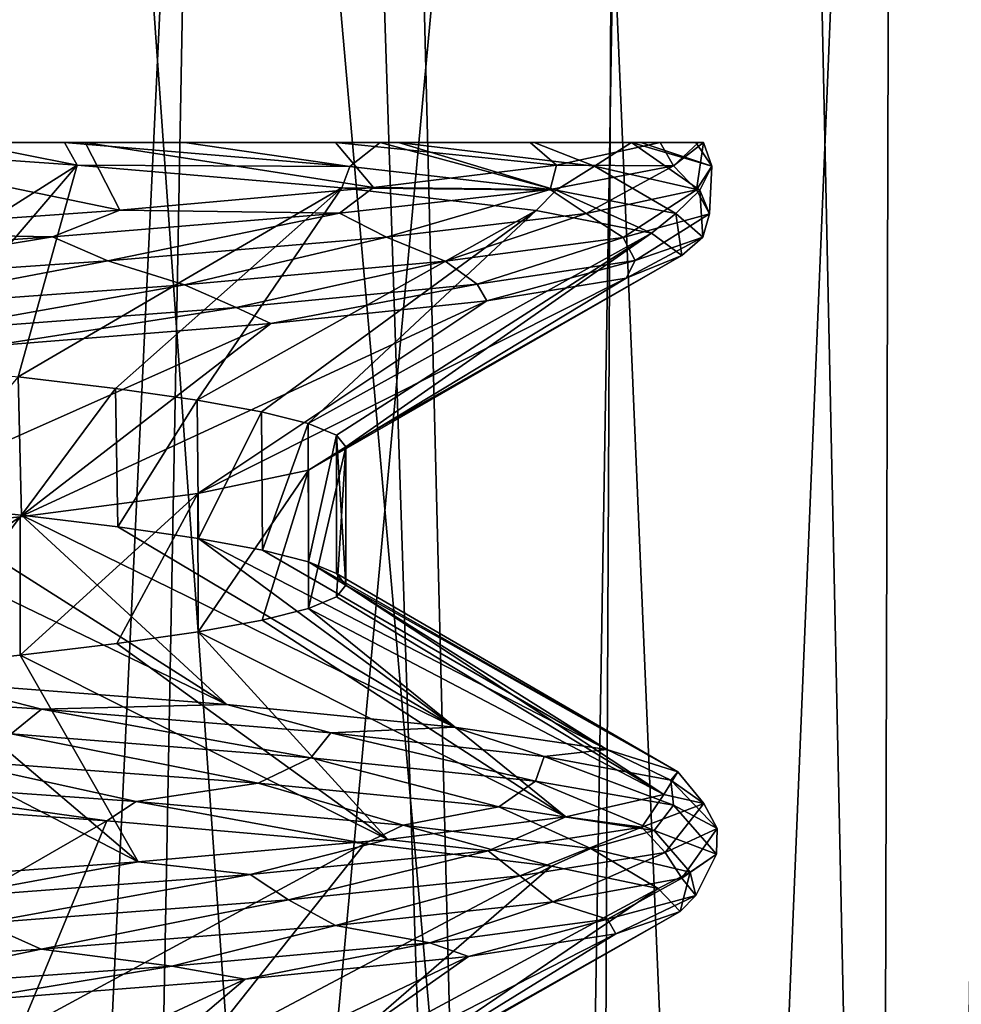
# Model space of a CAD drawing. Header units: millimetres. Extents: x -147 to 182, y -41 to 41.
# Tile 153 of 256: x 1.25 to 2.26, y 31.48 to 32.53. Entities that reach past the tile are written whole.
import ezdxf

# ---------------------------------------------------------------- set-up
doc = ezdxf.new("R2010")
doc.units = ezdxf.units.MM
doc.header["$LTSCALE"] = 51.403556
for name, color, linetype in [('151', 7, 'CONTINUOUS'), ('152', 7, 'CONTINUOUS'), ('155', 7, 'CONTINUOUS'), ('160', 7, 'CONTINUOUS'), ('161', 7, 'CONTINUOUS'), ('162', 7, 'CONTINUOUS'), ('167', 7, 'CONTINUOUS'), ('168', 7, 'CONTINUOUS'), ('171', 7, 'CONTINUOUS'), ('172', 7, 'CONTINUOUS'), ('187', 7, 'CONTINUOUS'), ('188', 7, 'CONTINUOUS')]:
    doc.layers.add(name, color=color, linetype=linetype)

msp = doc.modelspace()

# ---------------------------------------------------------------- linework, layer by layer
at = {"layer": '151', "color": 7, "linetype": 'CONTINUOUS'}
for points in [[(1.5599, 32.049, 0.356), (1.6, 32.074), (1.5599, 31.901, 0.356), (1.5599, 32.049, 0.356)], [(1.5599, 31.901, 0.356), (1.6, 32.074), (1.5899, 31.9135, 0.1791), (1.5599, 31.901, 0.356)], [(1.6, 32.074), (1.6, 31.926), (1.5899, 31.9135, 0.1791), (1.6, 32.074)], [(1.4415, 32.024, 0.6942), (1.5599, 32.049, 0.356), (1.4416, 31.876, 0.6942), (1.4415, 32.024, 0.6942)], [(1.4416, 31.876, 0.6942), (1.5599, 32.049, 0.356), (1.5102, 31.8885, 0.5285), (1.4416, 31.876, 0.6942)], [(1.5102, 31.8885, 0.5285), (1.5599, 32.049, 0.356), (1.5599, 31.901, 0.356), (1.5102, 31.8885, 0.5285)], [(1.2509, 31.999, 0.9976), (1.4415, 32.024, 0.6942), (1.251, 31.851, 0.9976), (1.2509, 31.999, 0.9976)], [(1.251, 31.851, 0.9976), (1.4415, 32.024, 0.6942), (1.3547, 31.8635, 0.8513), (1.251, 31.851, 0.9976)], [(1.3547, 31.8635, 0.8513), (1.4415, 32.024, 0.6942), (1.4416, 31.876, 0.6942), (1.3547, 31.8635, 0.8513)], [(0.9976, 31.974, 1.2509), (1.2509, 31.999, 0.9976), (0.9976, 31.826, 1.2509), (0.9976, 31.974, 1.2509)], [(0.9976, 31.826, 1.2509), (1.2509, 31.999, 0.9976), (1.1313, 31.8385, 1.1314), (0.9976, 31.826, 1.2509)], [(1.1313, 31.8385, 1.1314), (1.2509, 31.999, 0.9976), (1.251, 31.851, 0.9976), (1.1313, 31.8385, 1.1314)]]:
    msp.add_3dface(points, dxfattribs=at)
at = {"layer": '152', "color": 7, "linetype": 'CONTINUOUS'}
for points in [[(1.3208, 32.4, 1.2847), (1.0067, 32.4, 1.4953), (1.2137, 32.4, 0.2991), (1.3208, 32.4, 1.2847)], [(1.1897, 32.4, -1.5812), (1.2984, 32.4, -1.5014), (1.2137, 32.4, -0.2991), (1.1897, 32.4, -1.5812)], [(1.25, 32.4), (1.3208, 32.4, 1.2847), (1.2137, 32.4, 0.2991), (1.25, 32.4)], [(1.2137, 32.4, -0.2991), (1.2984, 32.4, -1.5014), (1.25, 32.4), (1.2137, 32.4, -0.2991)], [(1.2984, 32.4, -1.5014), (1.3208, 32.4, 1.2847), (1.25, 32.4), (1.2984, 32.4, -1.5014)], [(1.4271, 32.4, -1.3882), (1.3208, 32.4, 1.2847), (1.2984, 32.4, -1.5014), (1.4271, 32.4, -1.3882)], [(1.5888, 32.4, 1.0091), (1.3208, 32.4, 1.2847), (1.4271, 32.4, -1.3882), (1.5888, 32.4, 1.0091)], [(1.6367, 32.4, -1.1455), (1.5888, 32.4, 1.0091), (1.4271, 32.4, -1.3882), (1.6367, 32.4, -1.1455)], [(1.7977, 32.4, 0.6792), (1.5888, 32.4, 1.0091), (1.6565, 32.4, -1.1174), (1.7977, 32.4, 0.6792)], [(1.6565, 32.4, -1.1174), (1.5888, 32.4, 1.0091), (1.6367, 32.4, -1.1455), (1.6565, 32.4, -1.1174)], [(1.8019, 32.4, -0.8678), (1.7977, 32.4, 0.6792), (1.6565, 32.4, -1.1174), (1.8019, 32.4, -0.8678)], [(1.9367, 32.4, 0.3076), (1.7977, 32.4, 0.6792), (1.9161, 32.4, -0.5654), (1.9367, 32.4, 0.3076)], [(1.9161, 32.4, -0.5654), (1.7977, 32.4, 0.6792), (1.906, 32.4, -0.6001), (1.9161, 32.4, -0.5654)], [(1.906, 32.4, -0.6001), (1.7977, 32.4, 0.6792), (1.8019, 32.4, -0.8678), (1.906, 32.4, -0.6001)], [(1.9751, 32.4, -0.2502), (1.9367, 32.4, 0.3076), (1.9161, 32.4, -0.5654), (1.9751, 32.4, -0.2502)], [(1.978, 32.4, 0.0557), (1.9367, 32.4, 0.3076), (1.9834, 32.4, -0.0804), (1.978, 32.4, 0.0557)], [(1.9834, 32.4, -0.0804), (1.9367, 32.4, 0.3076), (1.9751, 32.4, -0.2502), (1.9834, 32.4, -0.0804)]]:
    msp.add_3dface(points, dxfattribs=at)
at = {"layer": '155', "color": 7, "linetype": 'CONTINUOUS'}
for points in [[(1.2523, 32.0008, -0.9958), (1.2489, 32.1492, -1.0001), (1.1332, 32.0133, -1.1296), (1.2523, 32.0008, -0.9958)], [(1.3533, 32.1367, -0.8535), (1.2489, 32.1492, -1.0001), (1.2523, 32.0008, -0.9958), (1.3533, 32.1367, -0.8535)], [(1.3557, 31.9883, -0.8497), (1.3533, 32.1367, -0.8535), (1.2523, 32.0008, -0.9958), (1.3557, 31.9883, -0.8497)], [(1.4406, 32.1242, -0.6961), (1.3533, 32.1367, -0.8535), (1.3557, 31.9883, -0.8497), (1.4406, 32.1242, -0.6961)], [(1.4422, 31.9759, -0.6929), (1.4406, 32.1242, -0.6961), (1.3557, 31.9883, -0.8497), (1.4422, 31.9759, -0.6929)], [(1.5097, 32.1116, -0.53), (1.4406, 32.1242, -0.6961), (1.4422, 31.9759, -0.6929), (1.5097, 32.1116, -0.53)], [(1.5106, 31.9634, -0.5274), (1.5097, 32.1116, -0.53), (1.4422, 31.9759, -0.6929), (1.5106, 31.9634, -0.5274)], [(1.5596, 32.0991, -0.3571), (1.5097, 32.1116, -0.53), (1.5106, 31.9634, -0.5274), (1.5596, 32.0991, -0.3571)], [(1.56, 31.9509, -0.3553), (1.5596, 32.0991, -0.3571), (1.5106, 31.9634, -0.5274), (1.56, 31.9509, -0.3553)], [(1.5899, 32.0866, -0.1797), (1.5596, 32.0991, -0.3571), (1.56, 31.9509, -0.3553), (1.5899, 32.0866, -0.1797)], [(1.59, 31.9384, -0.1788), (1.5899, 32.0866, -0.1797), (1.56, 31.9509, -0.3553), (1.59, 31.9384, -0.1788)], [(1.6, 31.926), (1.6, 32.074), (1.5899, 32.0866, -0.1797), (1.6, 31.926)], [(1.6, 31.926), (1.5899, 32.0866, -0.1797), (1.59, 31.9384, -0.1788), (1.6, 31.926)]]:
    msp.add_3dface(points, dxfattribs=at)
at = {"layer": '160', "color": 7, "linetype": 'CONTINUOUS'}
for points in [[(1.0067, 32.4, 1.4953), (1.3208, 32.4, 1.2847), (1.3577, 32.3277, 1.415), (1.0067, 32.4, 1.4953)], [(1.0226, 32.3037, 1.6733), (1.0067, 32.4, 1.4953), (1.3577, 32.3277, 1.415), (1.0226, 32.3037, 1.6733)], [(1.3208, 32.4, 1.2847), (1.5888, 32.4, 1.0091), (1.6296, 32.3518, 1.0908), (1.3208, 32.4, 1.2847)], [(1.3577, 32.3277, 1.415), (1.3208, 32.4, 1.2847), (1.6296, 32.3518, 1.0908), (1.3577, 32.3277, 1.415)], [(1.5888, 32.4, 1.0091), (1.7977, 32.4, 0.6792), (1.8257, 32.3759, 0.7159), (1.5888, 32.4, 1.0091)], [(1.6296, 32.3518, 1.0908), (1.5888, 32.4, 1.0091), (1.8257, 32.3759, 0.7159), (1.6296, 32.3518, 1.0908)], [(1.7977, 32.4, 0.6792), (1.9367, 32.4, 0.3076), (1.8257, 32.3759, 0.7159), (1.7977, 32.4, 0.6792)], [(1.1332, 32.0133, -1.1296), (0.9999, 32.0258, -1.2491), (1.4726, 31.7979, -1.295), (1.1332, 32.0133, -1.1296)], [(1.4726, 31.7979, -1.295), (0.9999, 32.0258, -1.2491), (1.1606, 31.822, -1.5807), (1.4726, 31.7979, -1.295)], [(1.2523, 32.0008, -0.9958), (1.1332, 32.0133, -1.1296), (1.4726, 31.7979, -1.295), (1.2523, 32.0008, -0.9958)], [(1.3557, 31.9883, -0.8497), (1.2523, 32.0008, -0.9958), (1.7161, 31.7738, -0.949), (1.3557, 31.9883, -0.8497)], [(1.7161, 31.7738, -0.949), (1.2523, 32.0008, -0.9958), (1.4726, 31.7979, -1.295), (1.7161, 31.7738, -0.949)], [(1.4422, 31.9759, -0.6929), (1.3557, 31.9883, -0.8497), (1.7161, 31.7738, -0.949), (1.4422, 31.9759, -0.6929)], [(1.5106, 31.9634, -0.5274), (1.4422, 31.9759, -0.6929), (1.8797, 31.7497, -0.5588), (1.5106, 31.9634, -0.5274)], [(1.8797, 31.7497, -0.5588), (1.4422, 31.9759, -0.6929), (1.7161, 31.7738, -0.949), (1.8797, 31.7497, -0.5588)], [(1.56, 31.9509, -0.3553), (1.5106, 31.9634, -0.5274), (1.8797, 31.7497, -0.5588), (1.56, 31.9509, -0.3553)], [(1.59, 31.9384, -0.1788), (1.56, 31.9509, -0.3553), (1.9558, 31.7257, -0.1426), (1.59, 31.9384, -0.1788)], [(1.9558, 31.7257, -0.1426), (1.56, 31.9509, -0.3553), (1.8797, 31.7497, -0.5588), (1.9558, 31.7257, -0.1426)], [(1.6, 31.926), (1.59, 31.9384, -0.1788), (1.9558, 31.7257, -0.1426), (1.6, 31.926)], [(1.5899, 31.9135, 0.1791), (1.6, 31.926), (1.9409, 31.7016, 0.2802), (1.5899, 31.9135, 0.1791)], [(1.9409, 31.7016, 0.2802), (1.6, 31.926), (1.9558, 31.7257, -0.1426), (1.9409, 31.7016, 0.2802)], [(1.5599, 31.901, 0.356), (1.5899, 31.9135, 0.1791), (1.9409, 31.7016, 0.2802), (1.5599, 31.901, 0.356)], [(1.5102, 31.8885, 0.5285), (1.5599, 31.901, 0.356), (1.8356, 31.6775, 0.69), (1.5102, 31.8885, 0.5285)], [(1.8356, 31.6775, 0.69), (1.5599, 31.901, 0.356), (1.9409, 31.7016, 0.2802), (1.8356, 31.6775, 0.69)], [(1.4416, 31.876, 0.6942), (1.5102, 31.8885, 0.5285), (1.8356, 31.6775, 0.69), (1.4416, 31.876, 0.6942)], [(1.3547, 31.8635, 0.8513), (1.4416, 31.876, 0.6942), (1.6449, 31.6534, 1.0677), (1.3547, 31.8635, 0.8513)], [(1.6449, 31.6534, 1.0677), (1.4416, 31.876, 0.6942), (1.8356, 31.6775, 0.69), (1.6449, 31.6534, 1.0677)], [(1.251, 31.851, 0.9976), (1.3547, 31.8635, 0.8513), (1.6449, 31.6534, 1.0677), (1.251, 31.851, 0.9976)], [(1.1313, 31.8385, 1.1314), (1.251, 31.851, 0.9976), (1.3776, 31.6293, 1.3957), (1.1313, 31.8385, 1.1314)], [(1.3776, 31.6293, 1.3957), (1.251, 31.851, 0.9976), (1.6449, 31.6534, 1.0677), (1.3776, 31.6293, 1.3957)], [(0.9976, 31.826, 1.2509), (1.1313, 31.8385, 1.1314), (1.3776, 31.6293, 1.3957), (0.9976, 31.826, 1.2509)], [(1.0461, 31.6052, 1.6587), (0.9976, 31.826, 1.2509), (1.3776, 31.6293, 1.3957), (1.0461, 31.6052, 1.6587)]]:
    msp.add_3dface(points, dxfattribs=at)
at = {"layer": '161', "color": 7, "linetype": 'CONTINUOUS'}
for points in [[(0.967, 32.4, -1.706), (0.9943, 32.1743, -1.2536), (1.3122, 32.3758, -1.4572), (0.967, 32.4, -1.706)], [(0.9943, 32.1743, -1.2536), (1.1287, 32.1618, -1.1341), (1.3122, 32.3758, -1.4572), (0.9943, 32.1743, -1.2536)], [(1.1287, 32.1618, -1.1341), (1.2489, 32.1492, -1.0001), (1.3122, 32.3758, -1.4572), (1.1287, 32.1618, -1.1341)], [(1.3122, 32.3758, -1.4572), (1.2489, 32.1492, -1.0001), (1.5957, 32.3516, -1.1399), (1.3122, 32.3758, -1.4572)], [(1.2489, 32.1492, -1.0001), (1.3533, 32.1367, -0.8535), (1.5957, 32.3516, -1.1399), (1.2489, 32.1492, -1.0001)], [(1.3533, 32.1367, -0.8535), (1.4406, 32.1242, -0.6961), (1.5957, 32.3516, -1.1399), (1.3533, 32.1367, -0.8535)], [(1.5957, 32.3516, -1.1399), (1.4406, 32.1242, -0.6961), (1.804, 32.3273, -0.7688), (1.5957, 32.3516, -1.1399)], [(1.4406, 32.1242, -0.6961), (1.5097, 32.1116, -0.53), (1.804, 32.3273, -0.7688), (1.4406, 32.1242, -0.6961)], [(1.5097, 32.1116, -0.53), (1.5596, 32.0991, -0.3571), (1.804, 32.3273, -0.7688), (1.5097, 32.1116, -0.53)], [(1.804, 32.3273, -0.7688), (1.5596, 32.0991, -0.3571), (1.9274, 32.3031, -0.3616), (1.804, 32.3273, -0.7688)], [(1.5596, 32.0991, -0.3571), (1.5899, 32.0866, -0.1797), (1.9274, 32.3031, -0.3616), (1.5596, 32.0991, -0.3571)], [(1.5899, 32.0866, -0.1797), (1.6, 32.074), (1.9274, 32.3031, -0.3616), (1.5899, 32.0866, -0.1797)], [(1.9274, 32.3031, -0.3616), (1.6, 32.074), (1.96, 32.2789, 0.0627), (1.9274, 32.3031, -0.3616)], [(1.6, 32.074), (1.5599, 32.049, 0.356), (1.96, 32.2789, 0.0627), (1.6, 32.074)], [(1.96, 32.2789, 0.0627), (1.5599, 32.049, 0.356), (1.9003, 32.2547, 0.484), (1.96, 32.2789, 0.0627)], [(1.5599, 32.049, 0.356), (1.4415, 32.024, 0.6942), (1.9003, 32.2547, 0.484), (1.5599, 32.049, 0.356)], [(1.9003, 32.2547, 0.484), (1.4415, 32.024, 0.6942), (1.7512, 32.2304, 0.8825), (1.9003, 32.2547, 0.484)], [(1.4415, 32.024, 0.6942), (1.2509, 31.999, 0.9976), (1.7512, 32.2304, 0.8825), (1.4415, 32.024, 0.6942)], [(1.7512, 32.2304, 0.8825), (1.2509, 31.999, 0.9976), (1.5196, 32.2062, 1.2395), (1.7512, 32.2304, 0.8825)], [(1.2509, 31.999, 0.9976), (0.9976, 31.974, 1.2509), (1.5196, 32.2062, 1.2395), (1.2509, 31.999, 0.9976)], [(1.5196, 32.2062, 1.2395), (0.9976, 31.974, 1.2509), (1.2165, 32.182, 1.5381), (1.5196, 32.2062, 1.2395)], [(1.0042, 31.6976, -1.6844), (0.9977, 31.474, -1.2509), (1.3439, 31.6733, -1.4281), (1.0042, 31.6976, -1.6844)], [(0.9977, 31.474, -1.2509), (1.251, 31.449, -0.9975), (1.3439, 31.6733, -1.4281), (0.9977, 31.474, -1.2509)], [(1.3439, 31.6733, -1.4281), (1.251, 31.449, -0.9975), (1.6203, 31.6491, -1.1046), (1.3439, 31.6733, -1.4281)], [(1.251, 31.449, -0.9975), (1.4416, 31.424, -0.6942), (1.6203, 31.6491, -1.1046), (1.251, 31.449, -0.9975)], [(1.6203, 31.6491, -1.1046), (1.4416, 31.424, -0.6942), (1.8204, 31.6249, -0.7291), (1.6203, 31.6491, -1.1046)], [(1.4416, 31.424, -0.6942), (1.5599, 31.399, -0.356), (1.8204, 31.6249, -0.7291), (1.4416, 31.424, -0.6942)], [(1.8204, 31.6249, -0.7291), (1.5599, 31.399, -0.356), (1.9348, 31.6007, -0.3193), (1.8204, 31.6249, -0.7291)], [(1.5599, 31.399, -0.356), (1.6, 31.374), (1.9348, 31.6007, -0.3193), (1.5599, 31.399, -0.356)], [(1.9348, 31.6007, -0.3193), (1.6, 31.374), (1.9582, 31.5764, 0.1056), (1.9348, 31.6007, -0.3193)], [(1.6, 31.374), (1.5599, 31.349, 0.356), (1.9582, 31.5764, 0.1056), (1.6, 31.374)], [(1.9582, 31.5764, 0.1056), (1.5599, 31.349, 0.356), (1.8893, 31.5522, 0.5255), (1.9582, 31.5764, 0.1056)], [(1.5599, 31.349, 0.356), (1.4416, 31.324, 0.6942), (1.8893, 31.5522, 0.5255), (1.5599, 31.349, 0.356)], [(1.8893, 31.5522, 0.5255), (1.4416, 31.324, 0.6942), (1.7314, 31.528, 0.9207), (1.8893, 31.5522, 0.5255)], [(1.4416, 31.324, 0.6942), (1.251, 31.299, 0.9976), (1.7314, 31.528, 0.9207), (1.4416, 31.324, 0.6942)], [(1.7314, 31.528, 0.9207), (1.251, 31.299, 0.9976), (1.4921, 31.5038, 1.2725), (1.7314, 31.528, 0.9207)], [(1.251, 31.299, 0.9976), (0.9976, 31.274, 1.2509), (1.4921, 31.5038, 1.2725), (1.251, 31.299, 0.9976)], [(1.4921, 31.5038, 1.2725), (0.9976, 31.274, 1.2509), (1.1825, 31.4796, 1.5644), (1.4921, 31.5038, 1.2725)]]:
    msp.add_3dface(points, dxfattribs=at)
at = {"layer": '162', "color": 7, "linetype": 'CONTINUOUS'}
for points in [[(1.1897, 32.4, -1.5812), (0.967, 32.4, -1.706), (1.3122, 32.3758, -1.4572), (1.1897, 32.4, -1.5812)], [(1.2984, 32.4, -1.5014), (1.1897, 32.4, -1.5812), (1.3122, 32.3758, -1.4572), (1.2984, 32.4, -1.5014)], [(1.4271, 32.4, -1.3882), (1.2984, 32.4, -1.5014), (1.6042, 32.3744, -1.1688), (1.4271, 32.4, -1.3882)], [(1.2984, 32.4, -1.5014), (1.3122, 32.3758, -1.4572), (1.6042, 32.3744, -1.1688), (1.2984, 32.4, -1.5014)], [(1.6367, 32.4, -1.1455), (1.4271, 32.4, -1.3882), (1.6042, 32.3744, -1.1688), (1.6367, 32.4, -1.1455)], [(1.6367, 32.4, -1.1455), (1.6042, 32.3744, -1.1688), (1.8255, 32.3492, -0.7793), (1.6367, 32.4, -1.1455)], [(1.6565, 32.4, -1.1174), (1.6367, 32.4, -1.1455), (1.8255, 32.3492, -0.7793), (1.6565, 32.4, -1.1174)], [(1.8019, 32.4, -0.8678), (1.6565, 32.4, -1.1174), (1.8664, 32.3746, -0.7138), (1.8019, 32.4, -0.8678)], [(1.6565, 32.4, -1.1174), (1.8255, 32.3492, -0.7793), (1.8664, 32.3746, -0.7138), (1.6565, 32.4, -1.1174)], [(1.906, 32.4, -0.6001), (1.8019, 32.4, -0.8678), (1.8664, 32.3746, -0.7138), (1.906, 32.4, -0.6001)], [(1.8257, 32.3759, 0.7159), (1.9367, 32.4, 0.3076), (1.9511, 32.3751, 0.3646), (1.8257, 32.3759, 0.7159)], [(1.906, 32.4, -0.6001), (1.8664, 32.3746, -0.7138), (1.9794, 32.3491, -0.2732), (1.906, 32.4, -0.6001)], [(1.9161, 32.4, -0.5654), (1.906, 32.4, -0.6001), (1.9922, 32.3747, -0.1548), (1.9161, 32.4, -0.5654)], [(1.906, 32.4, -0.6001), (1.9794, 32.3491, -0.2732), (1.9922, 32.3747, -0.1548), (1.906, 32.4, -0.6001)], [(1.9751, 32.4, -0.2502), (1.9161, 32.4, -0.5654), (1.9922, 32.3747, -0.1548), (1.9751, 32.4, -0.2502)], [(1.9367, 32.4, 0.3076), (1.978, 32.4, 0.0557), (1.9511, 32.3751, 0.3646), (1.9367, 32.4, 0.3076)], [(1.978, 32.4, 0.0557), (1.9834, 32.4, -0.0804), (1.9511, 32.3751, 0.3646), (1.978, 32.4, 0.0557)], [(1.9834, 32.4, -0.0804), (1.9758, 32.3493, 0.2986), (1.9511, 32.3751, 0.3646), (1.9834, 32.4, -0.0804)], [(1.9834, 32.4, -0.0804), (1.9751, 32.4, -0.2502), (1.9922, 32.3747, -0.1548), (1.9834, 32.4, -0.0804)], [(1.9834, 32.4, -0.0804), (1.9922, 32.3747, -0.1548), (1.9758, 32.3493, 0.2986), (1.9834, 32.4, -0.0804)], [(1.3122, 32.3758, -1.4572), (1.5957, 32.3516, -1.1399), (1.6042, 32.3744, -1.1688), (1.3122, 32.3758, -1.4572)], [(1.6296, 32.3518, 1.0908), (1.8257, 32.3759, 0.7159), (1.8189, 32.3498, 0.7946), (1.6296, 32.3518, 1.0908)], [(1.8257, 32.3759, 0.7159), (1.9511, 32.3751, 0.3646), (1.8189, 32.3498, 0.7946), (1.8257, 32.3759, 0.7159)], [(1.6042, 32.3744, -1.1688), (1.5957, 32.3516, -1.1399), (1.8255, 32.3492, -0.7793), (1.6042, 32.3744, -1.1688)], [(1.9511, 32.3751, 0.3646), (1.8575, 32.324, 0.7365), (1.8189, 32.3498, 0.7946), (1.9511, 32.3751, 0.3646)], [(1.8255, 32.3492, -0.7793), (1.9538, 32.324, -0.35), (1.8664, 32.3746, -0.7138), (1.8255, 32.3492, -0.7793)], [(1.9758, 32.3493, 0.2986), (1.8575, 32.324, 0.7365), (1.9511, 32.3751, 0.3646), (1.9758, 32.3493, 0.2986)], [(1.8664, 32.3746, -0.7138), (1.9538, 32.324, -0.35), (1.9794, 32.3491, -0.2732), (1.8664, 32.3746, -0.7138)], [(1.9922, 32.3747, -0.1548), (1.9899, 32.3237, 0.1815), (1.9758, 32.3493, 0.2986), (1.9922, 32.3747, -0.1548)], [(1.9794, 32.3491, -0.2732), (1.9899, 32.3237, 0.1815), (1.9922, 32.3747, -0.1548), (1.9794, 32.3491, -0.2732)], [(1.3577, 32.3277, 1.415), (1.6296, 32.3518, 1.0908), (1.5933, 32.3245, 1.1838), (1.3577, 32.3277, 1.415)], [(1.6296, 32.3518, 1.0908), (1.8189, 32.3498, 0.7946), (1.5933, 32.3245, 1.1838), (1.6296, 32.3518, 1.0908)], [(1.8189, 32.3498, 0.7946), (1.6435, 32.2986, 1.1365), (1.5933, 32.3245, 1.1838), (1.8189, 32.3498, 0.7946)], [(1.5957, 32.3516, -1.1399), (1.804, 32.3273, -0.7688), (1.8255, 32.3492, -0.7793), (1.5957, 32.3516, -1.1399)], [(1.8575, 32.324, 0.7365), (1.6435, 32.2986, 1.1365), (1.8189, 32.3498, 0.7946), (1.8575, 32.324, 0.7365)], [(1.804, 32.3273, -0.7688), (1.9274, 32.3031, -0.3616), (1.8255, 32.3492, -0.7793), (1.804, 32.3273, -0.7688)], [(1.8255, 32.3492, -0.7793), (1.9274, 32.3031, -0.3616), (1.9538, 32.324, -0.35), (1.8255, 32.3492, -0.7793)], [(1.9758, 32.3493, 0.2986), (1.8973, 32.2983, 0.6268), (1.8575, 32.324, 0.7365), (1.9758, 32.3493, 0.2986)], [(1.9899, 32.3237, 0.1815), (1.8973, 32.2983, 0.6268), (1.9758, 32.3493, 0.2986), (1.9899, 32.3237, 0.1815)], [(1.9538, 32.324, -0.35), (1.9825, 32.2988, 0.0971), (1.9794, 32.3491, -0.2732), (1.9538, 32.324, -0.35)], [(1.9794, 32.3491, -0.2732), (1.9825, 32.2988, 0.0971), (1.9899, 32.3237, 0.1815), (1.9794, 32.3491, -0.2732)], [(1.0226, 32.3037, 1.6733), (1.3577, 32.3277, 1.415), (1.2857, 32.2992, 1.5122), (1.0226, 32.3037, 1.6733)], [(1.3577, 32.3277, 1.415), (1.5933, 32.3245, 1.1838), (1.2857, 32.2992, 1.5122), (1.3577, 32.3277, 1.415)], [(1.5933, 32.3245, 1.1838), (1.3448, 32.2733, 1.4779), (1.2857, 32.2992, 1.5122), (1.5933, 32.3245, 1.1838)], [(1.6435, 32.2986, 1.1365), (1.3448, 32.2733, 1.4779), (1.5933, 32.3245, 1.1838), (1.6435, 32.2986, 1.1365)], [(1.8575, 32.324, 0.7365), (1.7064, 32.2729, 1.0397), (1.6435, 32.2986, 1.1365), (1.8575, 32.324, 0.7365)], [(1.8973, 32.2983, 0.6268), (1.7064, 32.2729, 1.0397), (1.8575, 32.324, 0.7365), (1.8973, 32.2983, 0.6268)], [(1.9899, 32.3237, 0.1815), (1.9102, 32.2736, 0.5393), (1.8973, 32.2983, 0.6268), (1.9899, 32.3237, 0.1815)], [(1.9825, 32.2988, 0.0971), (1.9102, 32.2736, 0.5393), (1.9899, 32.3237, 0.1815), (1.9825, 32.2988, 0.0971)], [(1.9274, 32.3031, -0.3616), (1.96, 32.2789, 0.0627), (1.9538, 32.324, -0.35), (1.9274, 32.3031, -0.3616)], [(1.9538, 32.324, -0.35), (1.96, 32.2789, 0.0627), (1.9825, 32.2988, 0.0971), (1.9538, 32.324, -0.35)], [(1.0226, 32.3037, 1.6733), (1.2857, 32.2992, 1.5122), (0.9122, 32.2739, 1.7629), (1.0226, 32.3037, 1.6733)], [(1.2857, 32.2992, 1.5122), (0.9768, 32.2479, 1.7432), (0.9122, 32.2739, 1.7629), (1.2857, 32.2992, 1.5122)], [(1.3448, 32.2733, 1.4779), (0.9768, 32.2479, 1.7432), (1.2857, 32.2992, 1.5122), (1.3448, 32.2733, 1.4779)], [(1.6435, 32.2986, 1.1365), (1.4271, 32.2475, 1.3987), (1.3448, 32.2733, 1.4779), (1.6435, 32.2986, 1.1365)], [(1.7064, 32.2729, 1.0397), (1.4271, 32.2475, 1.3987), (1.6435, 32.2986, 1.1365), (1.7064, 32.2729, 1.0397)], [(1.8973, 32.2983, 0.6268), (1.7406, 32.2484, 0.954), (1.7064, 32.2729, 1.0397), (1.8973, 32.2983, 0.6268)], [(1.9102, 32.2736, 0.5393), (1.7406, 32.2484, 0.954), (1.8973, 32.2983, 0.6268), (1.9102, 32.2736, 0.5393)], [(1.96, 32.2789, 0.0627), (1.9003, 32.2547, 0.484), (1.9825, 32.2988, 0.0971), (1.96, 32.2789, 0.0627)], [(1.9825, 32.2988, 0.0971), (1.9003, 32.2547, 0.484), (1.9102, 32.2736, 0.5393), (1.9825, 32.2988, 0.0971)], [(1.3448, 32.2733, 1.4779), (1.0738, 32.2221, 1.6852), (0.9768, 32.2479, 1.7432), (1.3448, 32.2733, 1.4779)], [(1.4271, 32.2475, 1.3987), (1.0738, 32.2221, 1.6852), (1.3448, 32.2733, 1.4779), (1.4271, 32.2475, 1.3987)], [(1.7064, 32.2729, 1.0397), (1.4823, 32.2232, 1.3201), (1.4271, 32.2475, 1.3987), (1.7064, 32.2729, 1.0397)], [(1.7406, 32.2484, 0.954), (1.4823, 32.2232, 1.3201), (1.7064, 32.2729, 1.0397), (1.7406, 32.2484, 0.954)], [(1.9102, 32.2736, 0.5393), (1.7512, 32.2304, 0.8825), (1.7406, 32.2484, 0.954), (1.9102, 32.2736, 0.5393)], [(1.9003, 32.2547, 0.484), (1.7512, 32.2304, 0.8825), (1.9102, 32.2736, 0.5393), (1.9003, 32.2547, 0.484)], [(1.4271, 32.2475, 1.3987), (1.1484, 32.198, 1.6189), (1.0738, 32.2221, 1.6852), (1.4271, 32.2475, 1.3987)], [(1.4823, 32.2232, 1.3201), (1.1484, 32.198, 1.6189), (1.4271, 32.2475, 1.3987), (1.4823, 32.2232, 1.3201)], [(1.7406, 32.2484, 0.954), (1.5196, 32.2062, 1.2395), (1.4823, 32.2232, 1.3201), (1.7406, 32.2484, 0.954)], [(1.7512, 32.2304, 0.8825), (1.5196, 32.2062, 1.2395), (1.7406, 32.2484, 0.954), (1.7512, 32.2304, 0.8825)], [(1.4823, 32.2232, 1.3201), (1.2165, 32.182, 1.5381), (1.1484, 32.198, 1.6189), (1.4823, 32.2232, 1.3201)], [(1.5196, 32.2062, 1.2395), (1.2165, 32.182, 1.5381), (1.4823, 32.2232, 1.3201), (1.5196, 32.2062, 1.2395)], [(1.1606, 31.822, -1.5807), (0.8983, 31.8183, -1.77), (1.2738, 31.793, -1.5223), (1.1606, 31.822, -1.5807)], [(0.8983, 31.8183, -1.77), (1.2414, 31.7664, -1.5658), (1.2738, 31.793, -1.5223), (0.8983, 31.8183, -1.77)], [(1.4726, 31.7979, -1.295), (1.1606, 31.822, -1.5807), (1.2738, 31.793, -1.5223), (1.4726, 31.7979, -1.295)], [(1.4726, 31.7979, -1.295), (1.2738, 31.793, -1.5223), (1.5839, 31.7677, -1.1963), (1.4726, 31.7979, -1.295)], [(1.7161, 31.7738, -0.949), (1.4726, 31.7979, -1.295), (1.5839, 31.7677, -1.1963), (1.7161, 31.7738, -0.949)], [(1.2414, 31.7664, -1.5658), (1.5626, 31.741, -1.2454), (1.2738, 31.793, -1.5223), (1.2414, 31.7664, -1.5658)], [(1.2738, 31.793, -1.5223), (1.5626, 31.741, -1.2454), (1.5839, 31.7677, -1.1963), (1.2738, 31.793, -1.5223)], [(1.1699, 31.7392, -1.6199), (1.506, 31.7138, -1.3133), (1.2414, 31.7664, -1.5658), (1.1699, 31.7392, -1.6199)], [(1.2414, 31.7664, -1.5658), (1.506, 31.7138, -1.3133), (1.5626, 31.741, -1.2454), (1.2414, 31.7664, -1.5658)], [(1.5626, 31.741, -1.2454), (1.8033, 31.7157, -0.8609), (1.5839, 31.7677, -1.1963), (1.5626, 31.741, -1.2454)], [(1.7161, 31.7738, -0.949), (1.5839, 31.7677, -1.1963), (1.8126, 31.7424, -0.8089), (1.7161, 31.7738, -0.949)], [(1.5839, 31.7677, -1.1963), (1.8033, 31.7157, -0.8609), (1.8126, 31.7424, -0.8089), (1.5839, 31.7677, -1.1963)], [(1.8797, 31.7497, -0.5588), (1.7161, 31.7738, -0.949), (1.8126, 31.7424, -0.8089), (1.8797, 31.7497, -0.5588)], [(1.8797, 31.7497, -0.5588), (1.8126, 31.7424, -0.8089), (1.9482, 31.7171, -0.3799), (1.8797, 31.7497, -0.5588)], [(1.9558, 31.7257, -0.1426), (1.8797, 31.7497, -0.5588), (1.9482, 31.7171, -0.3799), (1.9558, 31.7257, -0.1426)], [(1.0194, 31.7192, -1.7031), (1.3754, 31.694, -1.4311), (1.1699, 31.7392, -1.6199), (1.0194, 31.7192, -1.7031)], [(1.1699, 31.7392, -1.6199), (1.3754, 31.694, -1.4311), (1.506, 31.7138, -1.3133), (1.1699, 31.7392, -1.6199)], [(1.506, 31.7138, -1.3133), (1.764, 31.6883, -0.9387), (1.5626, 31.741, -1.2454), (1.506, 31.7138, -1.3133)], [(1.5626, 31.741, -1.2454), (1.764, 31.6883, -0.9387), (1.8033, 31.7157, -0.8609), (1.5626, 31.741, -1.2454)], [(1.8033, 31.7157, -0.8609), (1.951, 31.6903, -0.432), (1.8126, 31.7424, -0.8089), (1.8033, 31.7157, -0.8609)], [(1.8126, 31.7424, -0.8089), (1.951, 31.6903, -0.432), (1.9482, 31.7171, -0.3799), (1.8126, 31.7424, -0.8089)], [(1.9409, 31.7016, 0.2802), (1.9558, 31.7257, -0.1426), (1.9837, 31.6918, 0.0686), (1.9409, 31.7016, 0.2802)], [(1.9558, 31.7257, -0.1426), (1.9482, 31.7171, -0.3799), (1.9837, 31.6918, 0.0686), (1.9558, 31.7257, -0.1426)], [(1.0042, 31.6976, -1.6844), (1.3439, 31.6733, -1.4281), (1.0194, 31.7192, -1.7031), (1.0042, 31.6976, -1.6844)], [(1.0194, 31.7192, -1.7031), (1.3439, 31.6733, -1.4281), (1.3754, 31.694, -1.4311), (1.0194, 31.7192, -1.7031)], [(1.3754, 31.694, -1.4311), (1.6613, 31.6688, -1.0861), (1.506, 31.7138, -1.3133), (1.3754, 31.694, -1.4311)], [(1.506, 31.7138, -1.3133), (1.6613, 31.6688, -1.0861), (1.764, 31.6883, -0.9387), (1.506, 31.7138, -1.3133)], [(1.764, 31.6883, -0.9387), (1.9306, 31.6629, -0.5155), (1.8033, 31.7157, -0.8609), (1.764, 31.6883, -0.9387)], [(1.8033, 31.7157, -0.8609), (1.9306, 31.6629, -0.5155), (1.951, 31.6903, -0.432), (1.8033, 31.7157, -0.8609)], [(1.951, 31.6903, -0.432), (1.9981, 31.665, 0.0192), (1.9482, 31.7171, -0.3799), (1.951, 31.6903, -0.432)], [(1.9482, 31.7171, -0.3799), (1.9981, 31.665, 0.0192), (1.9837, 31.6918, 0.0686), (1.9482, 31.7171, -0.3799)], [(1.8356, 31.6775, 0.69), (1.9409, 31.7016, 0.2802), (1.9173, 31.6665, 0.5136), (1.8356, 31.6775, 0.69)], [(1.9409, 31.7016, 0.2802), (1.9837, 31.6918, 0.0686), (1.9173, 31.6665, 0.5136), (1.9409, 31.7016, 0.2802)], [(1.3439, 31.6733, -1.4281), (1.6203, 31.6491, -1.1046), (1.3754, 31.694, -1.4311), (1.3439, 31.6733, -1.4281)], [(1.3754, 31.694, -1.4311), (1.6203, 31.6491, -1.1046), (1.6613, 31.6688, -1.0861), (1.3754, 31.694, -1.4311)], [(1.9837, 31.6918, 0.0686), (1.9423, 31.6396, 0.4694), (1.9173, 31.6665, 0.5136), (1.9837, 31.6918, 0.0686)], [(1.9306, 31.6629, -0.5155), (1.9971, 31.6375, -0.0655), (1.951, 31.6903, -0.432), (1.9306, 31.6629, -0.5155)], [(1.9981, 31.665, 0.0192), (1.9423, 31.6396, 0.4694), (1.9837, 31.6918, 0.0686), (1.9981, 31.665, 0.0192)], [(1.951, 31.6903, -0.432), (1.9971, 31.6375, -0.0655), (1.9981, 31.665, 0.0192), (1.951, 31.6903, -0.432)], [(1.6613, 31.6688, -1.0861), (1.8626, 31.6436, -0.6859), (1.764, 31.6883, -0.9387), (1.6613, 31.6688, -1.0861)], [(1.764, 31.6883, -0.9387), (1.8626, 31.6436, -0.6859), (1.9306, 31.6629, -0.5155), (1.764, 31.6883, -0.9387)], [(1.6203, 31.6491, -1.1046), (1.8204, 31.6249, -0.7291), (1.6613, 31.6688, -1.0861), (1.6203, 31.6491, -1.1046)], [(1.6449, 31.6534, 1.0677), (1.8356, 31.6775, 0.69), (1.7524, 31.6412, 0.9322), (1.6449, 31.6534, 1.0677)], [(1.6613, 31.6688, -1.0861), (1.8204, 31.6249, -0.7291), (1.8626, 31.6436, -0.6859), (1.6613, 31.6688, -1.0861)], [(1.8356, 31.6775, 0.69), (1.9173, 31.6665, 0.5136), (1.7524, 31.6412, 0.9322), (1.8356, 31.6775, 0.69)], [(1.9173, 31.6665, 0.5136), (1.7864, 31.6143, 0.8954), (1.7524, 31.6412, 0.9322), (1.9173, 31.6665, 0.5136)], [(1.9423, 31.6396, 0.4694), (1.7864, 31.6143, 0.8954), (1.9173, 31.6665, 0.5136), (1.9423, 31.6396, 0.4694)], [(1.8626, 31.6436, -0.6859), (1.969, 31.6184, -0.2506), (1.9306, 31.6629, -0.5155), (1.8626, 31.6436, -0.6859)], [(1.9306, 31.6629, -0.5155), (1.969, 31.6184, -0.2506), (1.9971, 31.6375, -0.0655), (1.9306, 31.6629, -0.5155)], [(1.9981, 31.665, 0.0192), (1.9602, 31.6121, 0.3878), (1.9423, 31.6396, 0.4694), (1.9981, 31.665, 0.0192)], [(1.9971, 31.6375, -0.0655), (1.9602, 31.6121, 0.3878), (1.9981, 31.665, 0.0192), (1.9971, 31.6375, -0.0655)], [(1.3776, 31.6293, 1.3957), (1.6449, 31.6534, 1.0677), (1.4974, 31.6159, 1.3029), (1.3776, 31.6293, 1.3957)], [(1.6449, 31.6534, 1.0677), (1.7524, 31.6412, 0.9322), (1.4974, 31.6159, 1.3029), (1.6449, 31.6534, 1.0677)], [(1.7524, 31.6412, 0.9322), (1.5384, 31.5889, 1.2753), (1.4974, 31.6159, 1.3029), (1.7524, 31.6412, 0.9322)], [(1.7864, 31.6143, 0.8954), (1.5384, 31.5889, 1.2753), (1.7524, 31.6412, 0.9322), (1.7864, 31.6143, 0.8954)], [(1.9423, 31.6396, 0.4694), (1.8217, 31.5867, 0.8211), (1.7864, 31.6143, 0.8954), (1.9423, 31.6396, 0.4694)], [(1.8204, 31.6249, -0.7291), (1.9348, 31.6007, -0.3193), (1.8626, 31.6436, -0.6859), (1.8204, 31.6249, -0.7291)], [(1.9602, 31.6121, 0.3878), (1.8217, 31.5867, 0.8211), (1.9423, 31.6396, 0.4694), (1.9602, 31.6121, 0.3878)], [(1.8626, 31.6436, -0.6859), (1.9348, 31.6007, -0.3193), (1.969, 31.6184, -0.2506), (1.8626, 31.6436, -0.6859)], [(1.9971, 31.6375, -0.0655), (1.975, 31.5932, 0.1974), (1.9602, 31.6121, 0.3878), (1.9971, 31.6375, -0.0655)], [(1.969, 31.6184, -0.2506), (1.975, 31.5932, 0.1974), (1.9971, 31.6375, -0.0655), (1.969, 31.6184, -0.2506)], [(1.0461, 31.6052, 1.6587), (1.3776, 31.6293, 1.3957), (1.1656, 31.5906, 1.6067), (1.0461, 31.6052, 1.6587)], [(1.3776, 31.6293, 1.3957), (1.4974, 31.6159, 1.3029), (1.1656, 31.5906, 1.6067), (1.3776, 31.6293, 1.3957)], [(1.9348, 31.6007, -0.3193), (1.9582, 31.5764, 0.1056), (1.969, 31.6184, -0.2506), (1.9348, 31.6007, -0.3193)], [(1.969, 31.6184, -0.2506), (1.9582, 31.5764, 0.1056), (1.975, 31.5932, 0.1974), (1.969, 31.6184, -0.2506)], [(1.4974, 31.6159, 1.3029), (1.2111, 31.5636, 1.5894), (1.1656, 31.5906, 1.6067), (1.4974, 31.6159, 1.3029)], [(1.5384, 31.5889, 1.2753), (1.2111, 31.5636, 1.5894), (1.4974, 31.6159, 1.3029), (1.5384, 31.5889, 1.2753)], [(1.7864, 31.6143, 0.8954), (1.5888, 31.5613, 1.2118), (1.5384, 31.5889, 1.2753), (1.7864, 31.6143, 0.8954)], [(1.8217, 31.5867, 0.8211), (1.5888, 31.5613, 1.2118), (1.7864, 31.6143, 0.8954), (1.8217, 31.5867, 0.8211)], [(1.9602, 31.6121, 0.3878), (1.8804, 31.568, 0.6353), (1.8217, 31.5867, 0.8211), (1.9602, 31.6121, 0.3878)], [(1.975, 31.5932, 0.1974), (1.8804, 31.568, 0.6353), (1.9602, 31.6121, 0.3878), (1.975, 31.5932, 0.1974)], [(1.5384, 31.5889, 1.2753), (1.2736, 31.5359, 1.5397), (1.2111, 31.5636, 1.5894), (1.5384, 31.5889, 1.2753)], [(1.5888, 31.5613, 1.2118), (1.2736, 31.5359, 1.5397), (1.5384, 31.5889, 1.2753), (1.5888, 31.5613, 1.2118)], [(1.8217, 31.5867, 0.8211), (1.69, 31.5428, 1.0409), (1.5888, 31.5613, 1.2118), (1.8217, 31.5867, 0.8211)], [(1.8804, 31.568, 0.6353), (1.69, 31.5428, 1.0409), (1.8217, 31.5867, 0.8211), (1.8804, 31.568, 0.6353)], [(1.975, 31.5932, 0.1974), (1.8893, 31.5522, 0.5255), (1.8804, 31.568, 0.6353), (1.975, 31.5932, 0.1974)], [(1.9582, 31.5764, 0.1056), (1.8893, 31.5522, 0.5255), (1.975, 31.5932, 0.1974), (1.9582, 31.5764, 0.1056)], [(1.2736, 31.5359, 1.5397), (0.8924, 31.5104, 1.7879), (1.2111, 31.5636, 1.5894), (1.2736, 31.5359, 1.5397)], [(1.8804, 31.568, 0.6353), (1.7314, 31.528, 0.9207), (1.69, 31.5428, 1.0409), (1.8804, 31.568, 0.6353)], [(1.8893, 31.5522, 0.5255), (1.7314, 31.528, 0.9207), (1.8804, 31.568, 0.6353), (1.8893, 31.5522, 0.5255)], [(1.5888, 31.5613, 1.2118), (1.4135, 31.5176, 1.3934), (1.2736, 31.5359, 1.5397), (1.5888, 31.5613, 1.2118)], [(1.69, 31.5428, 1.0409), (1.4135, 31.5176, 1.3934), (1.5888, 31.5613, 1.2118), (1.69, 31.5428, 1.0409)], [(1.69, 31.5428, 1.0409), (1.4921, 31.5038, 1.2725), (1.4135, 31.5176, 1.3934), (1.69, 31.5428, 1.0409)], [(1.7314, 31.528, 0.9207), (1.4921, 31.5038, 1.2725), (1.69, 31.5428, 1.0409), (1.7314, 31.528, 0.9207)], [(1.2736, 31.5359, 1.5397), (1.065, 31.4924, 1.6749), (0.8924, 31.5104, 1.7879), (1.2736, 31.5359, 1.5397)], [(1.4135, 31.5176, 1.3934), (1.065, 31.4924, 1.6749), (1.2736, 31.5359, 1.5397), (1.4135, 31.5176, 1.3934)], [(1.4135, 31.5176, 1.3934), (1.1825, 31.4796, 1.5644), (1.065, 31.4924, 1.6749), (1.4135, 31.5176, 1.3934)], [(1.4921, 31.5038, 1.2725), (1.1825, 31.4796, 1.5644), (1.4135, 31.5176, 1.3934), (1.4921, 31.5038, 1.2725)]]:
    msp.add_3dface(points, dxfattribs=at)
at = {"layer": '167', "color": 7, "linetype": 'CONTINUOUS'}
for points in [[(1.8533, 26.0974, 5.7039), (0.9382, 26.0974, 5.9236), (1.4457, 38.5026, 5.7089), (1.8533, 26.0974, 5.7039)], [(1.4457, 38.5026, 5.7089), (0.9382, 26.0974, 5.9236), (0.9693, 38.5026, 5.8088), (1.4457, 38.5026, 5.7089)], [(1.9122, 38.5026, 5.5701), (1.8533, 26.0974, 5.7039), (1.4457, 38.5026, 5.7089), (1.9122, 38.5026, 5.5701)], [(2.7228, 26.0974, 5.3437), (1.8533, 26.0974, 5.7039), (2.3656, 38.5026, 5.3931), (2.7228, 26.0974, 5.3437)], [(2.3656, 38.5026, 5.3931), (1.8533, 26.0974, 5.7039), (1.9122, 38.5026, 5.5701), (2.3656, 38.5026, 5.3931)]]:
    msp.add_3dface(points, dxfattribs=at)
at = {"layer": '168', "color": 7, "linetype": 'CONTINUOUS'}
for points in [[(0.9382, 26.0974, -5.9236), (1.8533, 26.0974, -5.7039), (0.9693, 38.5026, -5.8088), (0.9382, 26.0974, -5.9236)], [(0.9693, 38.5026, -5.8088), (1.8533, 26.0974, -5.7039), (1.4457, 38.5026, -5.7089), (0.9693, 38.5026, -5.8088)], [(1.4457, 38.5026, -5.7089), (1.8533, 26.0974, -5.7039), (1.9122, 38.5026, -5.5701), (1.4457, 38.5026, -5.7089)], [(1.8533, 26.0974, -5.7039), (2.7228, 26.0974, -5.3437), (1.9122, 38.5026, -5.5701), (1.8533, 26.0974, -5.7039)], [(1.9122, 38.5026, -5.5701), (2.7228, 26.0974, -5.3437), (2.3656, 38.5026, -5.3931), (1.9122, 38.5026, -5.5701)]]:
    msp.add_3dface(points, dxfattribs=at)
at = {"layer": '171', "color": 7, "linetype": 'CONTINUOUS'}
for points in [[(2.1639, 26.0974, 6.6599), (1.1117, 38.0026, 7.019), (1.0954, 26.0974, 6.9164), (2.1639, 26.0974, 6.6599)], [(1.659, 38.0026, 6.9101), (1.1117, 38.0026, 7.019), (2.1639, 26.0974, 6.6599), (1.659, 38.0026, 6.9101)], [(2.196, 38.0026, 6.7587), (1.659, 38.0026, 6.9101), (2.1639, 26.0974, 6.6599), (2.196, 38.0026, 6.7587)], [(3.1791, 26.0974, 6.2394), (2.196, 38.0026, 6.7587), (2.1639, 26.0974, 6.6599), (3.1791, 26.0974, 6.2394)], [(2.7195, 38.0026, 6.5655), (2.196, 38.0026, 6.7587), (3.1791, 26.0974, 6.2394), (2.7195, 38.0026, 6.5655)]]:
    msp.add_3dface(points, dxfattribs=at)
at = {"layer": '172', "color": 7, "linetype": 'CONTINUOUS'}
for points in [[(1.659, 38.0026, -6.9101), (2.196, 38.0026, -6.7587), (1.0954, 26.0974, -6.9164), (1.659, 38.0026, -6.9101)], [(1.0954, 26.0974, -6.9164), (2.196, 38.0026, -6.7587), (2.1639, 26.0974, -6.6599), (1.0954, 26.0974, -6.9164)], [(1.1117, 38.0026, -7.019), (1.659, 38.0026, -6.9101), (1.0954, 26.0974, -6.9164), (1.1117, 38.0026, -7.019)], [(2.7195, 38.0026, -6.5655), (3.2263, 38.0026, -6.3319), (2.1639, 26.0974, -6.6599), (2.7195, 38.0026, -6.5655)], [(2.1639, 26.0974, -6.6599), (3.2263, 38.0026, -6.3319), (3.1791, 26.0974, -6.2394), (2.1639, 26.0974, -6.6599)], [(2.196, 38.0026, -6.7587), (2.7195, 38.0026, -6.5655), (2.1639, 26.0974, -6.6599), (2.196, 38.0026, -6.7587)]]:
    msp.add_3dface(points, dxfattribs=at)
at = {"layer": '187', "color": 7, "linetype": 'CONTINUOUS'}
for points in [[(0.9966, 33.3372, 2.8771), (1.3353, 27.6974, 2.6816), (1.039, 38.5026, 2.91), (0.9966, 33.3372, 2.8771)], [(1.039, 38.5026, 2.91), (1.3353, 27.6974, 2.6816), (1.5351, 38.5026, 2.6816), (1.039, 38.5026, 2.91)], [(1.3353, 27.6974, 2.6816), (1.8053, 27.6974, 2.3906), (1.5351, 38.5026, 2.6816), (1.3353, 27.6974, 2.6816)], [(1.5351, 38.5026, 2.6816), (1.8053, 27.6974, 2.3906), (1.9833, 38.5026, 2.3694), (1.5351, 38.5026, 2.6816)], [(1.8053, 27.6974, 2.3906), (2.2138, 27.6974, 2.0181), (1.9833, 38.5026, 2.3694), (1.8053, 27.6974, 2.3906)], [(1.9833, 38.5026, 2.3694), (2.2138, 27.6974, 2.0181), (2.3694, 38.5026, 1.9833), (1.9833, 38.5026, 2.3694)], [(2.2138, 27.6974, 2.0181), (2.5469, 27.6974, 1.577), (2.3694, 38.5026, 1.9833), (2.2138, 27.6974, 2.0181)], [(0.9548, 28.2302, 2.8443), (1.3353, 27.6974, 2.6816), (0.9966, 33.3372, 2.8771), (0.9548, 28.2302, 2.8443)]]:
    msp.add_3dface(points, dxfattribs=at)
at = {"layer": '188', "color": 7, "linetype": 'CONTINUOUS'}
for points in [[(1.039, 38.5026, -2.91), (1.3353, 27.6974, -2.6816), (0.9966, 33.3372, -2.8771), (1.039, 38.5026, -2.91)], [(1.5351, 38.5026, -2.6816), (1.3353, 27.6974, -2.6816), (1.039, 38.5026, -2.91), (1.5351, 38.5026, -2.6816)], [(1.8053, 27.6974, -2.3906), (1.3353, 27.6974, -2.6816), (1.5351, 38.5026, -2.6816), (1.8053, 27.6974, -2.3906)], [(1.9833, 38.5026, -2.3694), (1.8053, 27.6974, -2.3906), (1.5351, 38.5026, -2.6816), (1.9833, 38.5026, -2.3694)], [(2.2138, 27.6974, -2.0181), (1.8053, 27.6974, -2.3906), (1.9833, 38.5026, -2.3694), (2.2138, 27.6974, -2.0181)], [(2.3694, 38.5026, -1.9833), (2.2138, 27.6974, -2.0181), (1.9833, 38.5026, -2.3694), (2.3694, 38.5026, -1.9833)], [(2.5469, 27.6974, -1.577), (2.2138, 27.6974, -2.0181), (2.3694, 38.5026, -1.9833), (2.5469, 27.6974, -1.577)], [(0.9966, 33.3372, -2.8771), (1.3353, 27.6974, -2.6816), (0.9548, 28.2302, -2.8443), (0.9966, 33.3372, -2.8771)]]:
    msp.add_3dface(points, dxfattribs=at)

doc.saveas('drawing.dxf')
